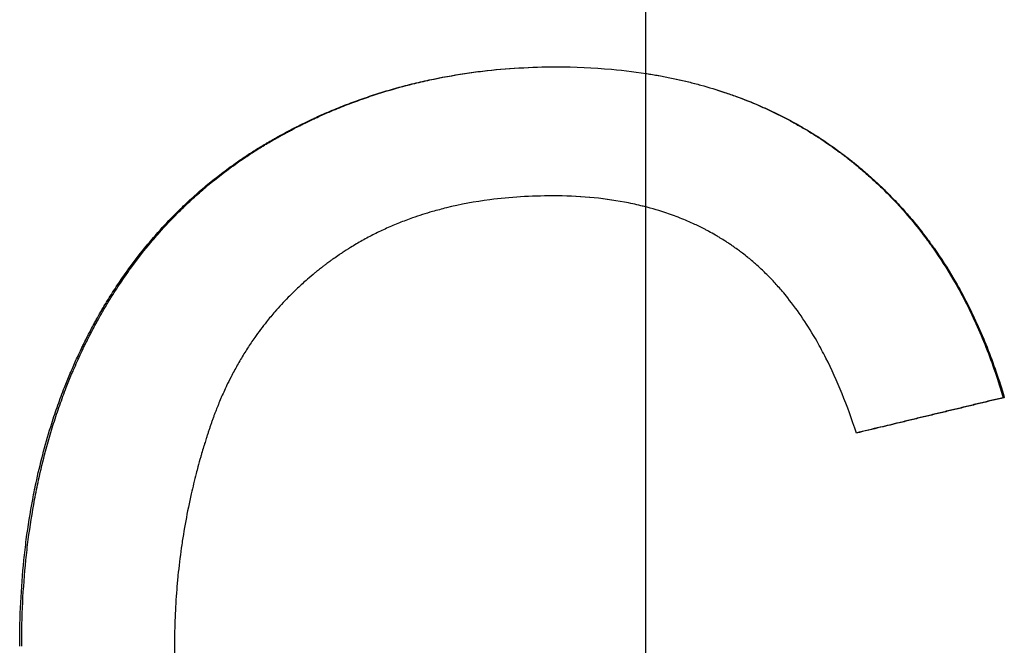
# Model space of a CAD drawing. Extents: x -5.4 to 5.4, y 0 to 11.5.
# Tile 7 of 11: x -0.132 to 0.076, y 5.731 to 5.863. Entities that reach past the tile are written whole.
import ezdxf

# ---------------------------------------------------------------- set-up
doc = ezdxf.new("R2010")
doc.units = 0
doc.header["$MEASUREMENT"] = 0
doc.linetypes.add('CHAIN', pattern=[0.7087, 0.4724, -0.0591, 0.1181, -0.0591])
doc.layers.get('0').update_dxf_attribs({"linetype": 'CONTINUOUS'})

msp = doc.modelspace()

# ---------------------------------------------------------------- linework, layer by layer
at = {"linetype": 'CHAIN'}
msp.add_line((0, 11.46232), (0, -0.045), dxfattribs=at)
msp.add_line((0.07558, 5.78356), (0.07582, 5.78356))
for points, knots in [([(-0.13231, 5.73106), (-0.13231, 5.73419), (-0.13223, 5.73726), (-0.13208, 5.74029), (-0.13193, 5.74331), (-0.13171, 5.74629), (-0.13141, 5.74922), (-0.13126, 5.75068), (-0.13109, 5.75213), (-0.13091, 5.75357), (-0.13053, 5.75645), (-0.13009, 5.75928), (-0.12956, 5.76205), (-0.1293, 5.76344), (-0.12902, 5.76482), (-0.12872, 5.76618), (-0.12827, 5.76823), (-0.12778, 5.77025), (-0.12725, 5.77224), (-0.12672, 5.77423), (-0.12614, 5.77619), (-0.12553, 5.77813), (-0.12532, 5.77877), (-0.12511, 5.77942), (-0.1249, 5.78005), (-0.12447, 5.78133), (-0.12402, 5.7826), (-0.12355, 5.78385), (-0.12332, 5.78448), (-0.12308, 5.7851), (-0.12284, 5.78572), (-0.12247, 5.78665), (-0.1221, 5.78757), (-0.12171, 5.78849), (-0.12158, 5.7888), (-0.12145, 5.7891), (-0.12132, 5.7894), (-0.12093, 5.79032), (-0.12053, 5.79122), (-0.12011, 5.79212), (-0.11984, 5.79272), (-0.11956, 5.79331), (-0.11927, 5.79391), (-0.11913, 5.7942), (-0.11899, 5.7945), (-0.11884, 5.79479), (-0.11863, 5.79523), (-0.11841, 5.79567), (-0.11818, 5.79611), (-0.11789, 5.7967), (-0.11759, 5.79728), (-0.11728, 5.79785), (-0.11705, 5.79829), (-0.11682, 5.79872), (-0.11659, 5.79914), (-0.11643, 5.79943), (-0.11628, 5.79971), (-0.11612, 5.8), (-0.1158, 5.80056), (-0.11549, 5.80112), (-0.11516, 5.80168), (-0.115, 5.80196), (-0.11484, 5.80223), (-0.11468, 5.80251), (-0.11419, 5.80334), (-0.11369, 5.80416), (-0.11318, 5.80497), (-0.11284, 5.8055), (-0.1125, 5.80604), (-0.11215, 5.80657), (-0.11146, 5.80763), (-0.11075, 5.80867), (-0.11003, 5.8097), (-0.10967, 5.81021), (-0.1093, 5.81072), (-0.10893, 5.81122), (-0.10782, 5.81273), (-0.10668, 5.81421), (-0.1055, 5.81564), (-0.10471, 5.81659), (-0.10391, 5.81753), (-0.10309, 5.81845), (-0.10187, 5.81983), (-0.1006, 5.82117), (-0.09931, 5.82247), (-0.09887, 5.8229), (-0.09844, 5.82333), (-0.098, 5.82375), (-0.09712, 5.8246), (-0.09622, 5.82543), (-0.09531, 5.82625), (-0.09485, 5.82665), (-0.09439, 5.82706), (-0.09393, 5.82745), (-0.093, 5.82825), (-0.09206, 5.82903), (-0.0911, 5.82979), (-0.09062, 5.83017), (-0.09013, 5.83055), (-0.08964, 5.83092), (-0.08867, 5.83166), (-0.08768, 5.83239), (-0.08667, 5.83309), (-0.08617, 5.83345), (-0.08566, 5.8338), (-0.08515, 5.83414), (-0.08438, 5.83466), (-0.08361, 5.83517), (-0.08282, 5.83567), (-0.08256, 5.83583), (-0.0823, 5.836), (-0.08204, 5.83616), (-0.08164, 5.83641), (-0.08124, 5.83665), (-0.08084, 5.83689), (-0.08071, 5.83697), (-0.08058, 5.83705), (-0.08044, 5.83713), (-0.08018, 5.83729), (-0.07991, 5.83745), (-0.07964, 5.8376), (-0.0795, 5.83768), (-0.07937, 5.83776), (-0.07923, 5.83784), (-0.07896, 5.838), (-0.07869, 5.83815), (-0.07842, 5.8383), (-0.07801, 5.83853), (-0.0776, 5.83876), (-0.07719, 5.83899), (-0.07705, 5.83906), (-0.07691, 5.83914), (-0.07677, 5.83921), (-0.0765, 5.83936), (-0.07622, 5.83951), (-0.07595, 5.83966), (-0.07581, 5.83973), (-0.07567, 5.83981), (-0.07553, 5.83988), (-0.07525, 5.84002), (-0.07498, 5.84017), (-0.0747, 5.84031), (-0.07456, 5.84038), (-0.07442, 5.84046), (-0.07428, 5.84053), (-0.07386, 5.84074), (-0.07344, 5.84095), (-0.07303, 5.84116), (-0.07275, 5.8413), (-0.07247, 5.84144), (-0.07219, 5.84157), (-0.07162, 5.84184), (-0.07106, 5.84211), (-0.0705, 5.84238), (-0.07021, 5.84251), (-0.06993, 5.84264), (-0.06965, 5.84277), (-0.0688, 5.84316), (-0.06795, 5.84353), (-0.06709, 5.8439), (-0.06652, 5.84414), (-0.06594, 5.84438), (-0.06537, 5.84462), (-0.06422, 5.84509), (-0.06306, 5.84554), (-0.0619, 5.84597), (-0.06131, 5.84619), (-0.06073, 5.8464), (-0.06014, 5.84661), (-0.05897, 5.84702), (-0.05779, 5.84742), (-0.05661, 5.8478), (-0.05602, 5.84798), (-0.05542, 5.84817), (-0.05482, 5.84835), (-0.05304, 5.84888), (-0.05123, 5.84938), (-0.04941, 5.84983), (-0.0482, 5.85013), (-0.04698, 5.85041), (-0.04575, 5.85067), (-0.04329, 5.8512), (-0.04081, 5.85165), (-0.0383, 5.85203), (-0.03704, 5.85222), (-0.03578, 5.85239), (-0.03451, 5.85254), (-0.03197, 5.85284), (-0.0294, 5.85306), (-0.02681, 5.85321), (-0.02421, 5.85336), (-0.02159, 5.85344), (-0.01893, 5.85344)], [0, 0, 0, 0, 0.125, 0.125, 0.125, 0.25, 0.25, 0.25, 0.3125, 0.3125, 0.3125, 0.4375, 0.4375, 0.4375, 0.5, 0.5, 0.5, 0.59375, 0.59375, 0.59375, 0.6875, 0.6875, 0.6875, 0.71875, 0.71875, 0.71875, 0.78125, 0.78125, 0.78125, 0.8125, 0.8125, 0.8125, 0.859375, 0.859375, 0.859375, 0.875, 0.875, 0.875, 0.921875, 0.921875, 0.921875, 0.953125, 0.953125, 0.953125, 0.96875, 0.96875, 0.96875, 0.992188, 0.992188, 0.992188, 1.023438, 1.023438, 1.023438, 1.046875, 1.046875, 1.046875, 1.0625, 1.0625, 1.0625, 1.09375, 1.09375, 1.09375, 1.109375, 1.109375, 1.109375, 1.15625, 1.15625, 1.15625, 1.1875, 1.1875, 1.1875, 1.25, 1.25, 1.25, 1.28125, 1.28125, 1.28125, 1.375, 1.375, 1.375, 1.4375, 1.4375, 1.4375, 1.53125, 1.53125, 1.53125, 1.5625, 1.5625, 1.5625, 1.625, 1.625, 1.625, 1.65625, 1.65625, 1.65625, 1.71875, 1.71875, 1.71875, 1.75, 1.75, 1.75, 1.8125, 1.8125, 1.8125, 1.84375, 1.84375, 1.84375, 1.890625, 1.890625, 1.890625, 1.90625, 1.90625, 1.90625, 1.929688, 1.929688, 1.929688, 1.9375, 1.9375, 1.9375, 1.953125, 1.953125, 1.953125, 1.960938, 1.960938, 1.960938, 1.976562, 1.976562, 1.976562, 2, 2, 2, 2.007812, 2.007812, 2.007812, 2.023438, 2.023438, 2.023438, 2.03125, 2.03125, 2.03125, 2.046875, 2.046875, 2.046875, 2.054688, 2.054688, 2.054688, 2.078125, 2.078125, 2.078125, 2.09375, 2.09375, 2.09375, 2.125, 2.125, 2.125, 2.140625, 2.140625, 2.140625, 2.1875, 2.1875, 2.1875, 2.21875, 2.21875, 2.21875, 2.28125, 2.28125, 2.28125, 2.3125, 2.3125, 2.3125, 2.375, 2.375, 2.375, 2.40625, 2.40625, 2.40625, 2.5, 2.5, 2.5, 2.5625, 2.5625, 2.5625, 2.6875, 2.6875, 2.6875, 2.75, 2.75, 2.75, 2.875, 2.875, 2.875, 3, 3, 3, 3]), ([(-0.13189, 5.73106), (-0.13189, 5.73419), (-0.13181, 5.73726), (-0.13167, 5.74029), (-0.13152, 5.74331), (-0.13129, 5.74629), (-0.13099, 5.74922), (-0.13085, 5.75068), (-0.13068, 5.75213), (-0.13049, 5.75357), (-0.13012, 5.75645), (-0.12967, 5.75928), (-0.12915, 5.76205), (-0.12889, 5.76344), (-0.12861, 5.76482), (-0.12831, 5.76618), (-0.12787, 5.76823), (-0.12738, 5.77025), (-0.12685, 5.77224), (-0.12667, 5.7729), (-0.12649, 5.77356), (-0.1263, 5.77422), (-0.12593, 5.77554), (-0.12554, 5.77684), (-0.12513, 5.77813), (-0.12492, 5.77877), (-0.12471, 5.77942), (-0.1245, 5.78005), (-0.12407, 5.78133), (-0.12362, 5.7826), (-0.12316, 5.78385), (-0.12293, 5.78448), (-0.12269, 5.7851), (-0.12245, 5.78572), (-0.12208, 5.78665), (-0.12171, 5.78757), (-0.12133, 5.78849), (-0.1212, 5.7888), (-0.12107, 5.7891), (-0.12094, 5.7894), (-0.12068, 5.79001), (-0.12041, 5.79062), (-0.12014, 5.79122), (-0.12001, 5.79152), (-0.11987, 5.79182), (-0.11973, 5.79212), (-0.11946, 5.79272), (-0.11918, 5.79331), (-0.1189, 5.79391), (-0.11875, 5.7942), (-0.11861, 5.7945), (-0.11847, 5.79479), (-0.11825, 5.79523), (-0.11803, 5.79567), (-0.11781, 5.79611), (-0.11773, 5.79626), (-0.11766, 5.7964), (-0.11759, 5.79655), (-0.11744, 5.79684), (-0.11729, 5.79713), (-0.11714, 5.79742), (-0.11706, 5.79757), (-0.11698, 5.79771), (-0.11691, 5.79785), (-0.11668, 5.79829), (-0.11645, 5.79872), (-0.11622, 5.79914), (-0.11606, 5.79943), (-0.11591, 5.79971), (-0.11575, 5.8), (-0.11544, 5.80056), (-0.11512, 5.80112), (-0.1148, 5.80168), (-0.11464, 5.80196), (-0.11448, 5.80223), (-0.11431, 5.80251), (-0.11382, 5.80334), (-0.11333, 5.80416), (-0.11282, 5.80497), (-0.11248, 5.8055), (-0.11214, 5.80604), (-0.1118, 5.80657), (-0.11111, 5.80763), (-0.1104, 5.80867), (-0.10968, 5.8097), (-0.10932, 5.81021), (-0.10896, 5.81072), (-0.10859, 5.81122), (-0.10748, 5.81273), (-0.10634, 5.81421), (-0.10517, 5.81564), (-0.10438, 5.81659), (-0.10358, 5.81753), (-0.10277, 5.81845), (-0.10154, 5.81983), (-0.10028, 5.82117), (-0.09899, 5.82247), (-0.09856, 5.8229), (-0.09813, 5.82333), (-0.09769, 5.82375), (-0.09681, 5.8246), (-0.09591, 5.82543), (-0.095, 5.82625), (-0.09455, 5.82665), (-0.09409, 5.82706), (-0.09363, 5.82745), (-0.0927, 5.82825), (-0.09176, 5.82903), (-0.09081, 5.82979), (-0.09033, 5.83017), (-0.08985, 5.83055), (-0.08936, 5.83092), (-0.08839, 5.83166), (-0.0874, 5.83239), (-0.0864, 5.83309), (-0.0859, 5.83345), (-0.08539, 5.8338), (-0.08488, 5.83414), (-0.08412, 5.83466), (-0.08334, 5.83517), (-0.08256, 5.83567), (-0.0823, 5.83583), (-0.08204, 5.836), (-0.08178, 5.83616), (-0.08138, 5.83641), (-0.08099, 5.83665), (-0.08059, 5.83689), (-0.08045, 5.83697), (-0.08032, 5.83705), (-0.08019, 5.83713), (-0.07992, 5.83729), (-0.07965, 5.83745), (-0.07939, 5.8376), (-0.07925, 5.83768), (-0.07912, 5.83776), (-0.07898, 5.83784), (-0.07871, 5.838), (-0.07844, 5.83815), (-0.07817, 5.8383), (-0.07803, 5.83838), (-0.0779, 5.83846), (-0.07776, 5.83853), (-0.07749, 5.83869), (-0.07722, 5.83884), (-0.07694, 5.83899), (-0.07681, 5.83906), (-0.07667, 5.83914), (-0.07653, 5.83921), (-0.07626, 5.83936), (-0.07598, 5.83951), (-0.0757, 5.83966), (-0.07557, 5.83973), (-0.07543, 5.83981), (-0.07529, 5.83988), (-0.07501, 5.84002), (-0.07474, 5.84017), (-0.07446, 5.84031), (-0.07432, 5.84038), (-0.07418, 5.84046), (-0.07405, 5.84053), (-0.07363, 5.84074), (-0.07321, 5.84095), (-0.07279, 5.84116), (-0.07251, 5.8413), (-0.07224, 5.84144), (-0.07196, 5.84157), (-0.0714, 5.84184), (-0.07084, 5.84211), (-0.07027, 5.84238), (-0.06999, 5.84251), (-0.06971, 5.84264), (-0.06943, 5.84277), (-0.06858, 5.84316), (-0.06773, 5.84353), (-0.06687, 5.8439), (-0.06631, 5.84414), (-0.06573, 5.84438), (-0.06516, 5.84462), (-0.06401, 5.84509), (-0.06286, 5.84554), (-0.0617, 5.84597), (-0.06112, 5.84619), (-0.06054, 5.8464), (-0.05995, 5.84661), (-0.05879, 5.84702), (-0.05761, 5.84742), (-0.05643, 5.8478), (-0.05584, 5.84798), (-0.05525, 5.84817), (-0.05465, 5.84835), (-0.05287, 5.84888), (-0.05107, 5.84938), (-0.04925, 5.84983), (-0.04804, 5.85013), (-0.04683, 5.85041), (-0.0456, 5.85067), (-0.04316, 5.8512), (-0.04068, 5.85165), (-0.03818, 5.85203), (-0.03692, 5.85222), (-0.03567, 5.85239), (-0.0344, 5.85254), (-0.03187, 5.85284), (-0.02931, 5.85306), (-0.02672, 5.85321), (-0.02415, 5.85336), (-0.02156, 5.85344), (-0.01893, 5.85344)], [0, 0, 0, 0, 0.125, 0.125, 0.125, 0.25, 0.25, 0.25, 0.3125, 0.3125, 0.3125, 0.4375, 0.4375, 0.4375, 0.5, 0.5, 0.5, 0.59375, 0.59375, 0.59375, 0.625, 0.625, 0.625, 0.6875, 0.6875, 0.6875, 0.71875, 0.71875, 0.71875, 0.78125, 0.78125, 0.78125, 0.8125, 0.8125, 0.8125, 0.859375, 0.859375, 0.859375, 0.875, 0.875, 0.875, 0.90625, 0.90625, 0.90625, 0.921875, 0.921875, 0.921875, 0.953125, 0.953125, 0.953125, 0.96875, 0.96875, 0.96875, 0.992188, 0.992188, 0.992188, 1, 1, 1, 1.015625, 1.015625, 1.015625, 1.023438, 1.023438, 1.023438, 1.046875, 1.046875, 1.046875, 1.0625, 1.0625, 1.0625, 1.09375, 1.09375, 1.09375, 1.109375, 1.109375, 1.109375, 1.15625, 1.15625, 1.15625, 1.1875, 1.1875, 1.1875, 1.25, 1.25, 1.25, 1.28125, 1.28125, 1.28125, 1.375, 1.375, 1.375, 1.4375, 1.4375, 1.4375, 1.53125, 1.53125, 1.53125, 1.5625, 1.5625, 1.5625, 1.625, 1.625, 1.625, 1.65625, 1.65625, 1.65625, 1.71875, 1.71875, 1.71875, 1.75, 1.75, 1.75, 1.8125, 1.8125, 1.8125, 1.84375, 1.84375, 1.84375, 1.890625, 1.890625, 1.890625, 1.90625, 1.90625, 1.90625, 1.929688, 1.929688, 1.929688, 1.9375, 1.9375, 1.9375, 1.953125, 1.953125, 1.953125, 1.960938, 1.960938, 1.960938, 1.976562, 1.976562, 1.976562, 1.984375, 1.984375, 1.984375, 2, 2, 2, 2.007812, 2.007812, 2.007812, 2.023438, 2.023438, 2.023438, 2.03125, 2.03125, 2.03125, 2.046875, 2.046875, 2.046875, 2.054688, 2.054688, 2.054688, 2.078125, 2.078125, 2.078125, 2.09375, 2.09375, 2.09375, 2.125, 2.125, 2.125, 2.140625, 2.140625, 2.140625, 2.1875, 2.1875, 2.1875, 2.21875, 2.21875, 2.21875, 2.28125, 2.28125, 2.28125, 2.3125, 2.3125, 2.3125, 2.375, 2.375, 2.375, 2.40625, 2.40625, 2.40625, 2.5, 2.5, 2.5, 2.5625, 2.5625, 2.5625, 2.6875, 2.6875, 2.6875, 2.75, 2.75, 2.75, 2.875, 2.875, 2.875, 2.999053, 2.999053, 2.999053, 2.999053]), ([(-0.01893, 5.85344), (-0.01493, 5.85344), (-0.01103, 5.85327), (-0.00724, 5.85293), (-0.0044, 5.85267), (-0.00161, 5.85232), (0.00111, 5.85188), (0.00383, 5.85143), (0.00649, 5.85089), (0.0091, 5.85025), (0.00996, 5.85004), (0.01083, 5.84981), (0.01168, 5.84958), (0.01339, 5.84911), (0.01507, 5.8486), (0.01673, 5.84805), (0.01755, 5.84777), (0.01837, 5.84748), (0.01919, 5.84718), (0.02082, 5.84659), (0.02242, 5.84595), (0.02399, 5.84527), (0.02478, 5.84493), (0.02556, 5.84458), (0.02634, 5.84422), (0.0275, 5.84367), (0.02864, 5.84311), (0.02978, 5.84252), (0.03015, 5.84232), (0.03053, 5.84212), (0.0309, 5.84192), (0.03202, 5.84131), (0.03313, 5.84068), (0.03422, 5.84003), (0.03495, 5.83959), (0.03567, 5.83914), (0.03638, 5.83869), (0.03674, 5.83846), (0.0371, 5.83823), (0.03745, 5.83799), (0.03798, 5.83764), (0.03851, 5.83728), (0.03903, 5.83692), (0.03947, 5.83662), (0.0399, 5.83631), (0.04033, 5.836), (0.04059, 5.83581), (0.04085, 5.83563), (0.0411, 5.83544), (0.04162, 5.83506), (0.04213, 5.83467), (0.04263, 5.83428), (0.04271, 5.83422), (0.0428, 5.83415), (0.04288, 5.83409), (0.04313, 5.83389), (0.04338, 5.8337), (0.04363, 5.8335), (0.0438, 5.83337), (0.04396, 5.83323), (0.04413, 5.8331), (0.04462, 5.8327), (0.04511, 5.8323), (0.0456, 5.83189), (0.04592, 5.83162), (0.04624, 5.83134), (0.04656, 5.83107), (0.0472, 5.83051), (0.04783, 5.82995), (0.04845, 5.82938), (0.04876, 5.8291), (0.04907, 5.82881), (0.04937, 5.82852), (0.04999, 5.82794), (0.05059, 5.82735), (0.05118, 5.82676), (0.05148, 5.82646), (0.05178, 5.82616), (0.05207, 5.82586), (0.05295, 5.82495), (0.05381, 5.82402), (0.05465, 5.82308), (0.05521, 5.82245), (0.05576, 5.82181), (0.05631, 5.82116), (0.0574, 5.81987), (0.05845, 5.81854), (0.05947, 5.81718), (0.05998, 5.8165), (0.06048, 5.81581), (0.06097, 5.81511), (0.06245, 5.81302), (0.06384, 5.81084), (0.06517, 5.8086), (0.06605, 5.8071), (0.0669, 5.80557), (0.06771, 5.804), (0.06933, 5.80087), (0.07082, 5.7976), (0.07217, 5.79419), (0.07352, 5.79078), (0.07474, 5.78724), (0.07582, 5.78356)], [0, 0, 0, 0, 0.166667, 0.166667, 0.166667, 0.291667, 0.291667, 0.291667, 0.416667, 0.416667, 0.416667, 0.458333, 0.458333, 0.458333, 0.541667, 0.541667, 0.541667, 0.583333, 0.583333, 0.583333, 0.666667, 0.666667, 0.666667, 0.708333, 0.708333, 0.708333, 0.770833, 0.770833, 0.770833, 0.791667, 0.791667, 0.791667, 0.854167, 0.854167, 0.854167, 0.895833, 0.895833, 0.895833, 0.916667, 0.916667, 0.916667, 0.947917, 0.947917, 0.947917, 0.973958, 0.973958, 0.973958, 0.989583, 0.989583, 0.989583, 1.020833, 1.020833, 1.020833, 1.026042, 1.026042, 1.026042, 1.041667, 1.041667, 1.041667, 1.052083, 1.052083, 1.052083, 1.083333, 1.083333, 1.083333, 1.104167, 1.104167, 1.104167, 1.145833, 1.145833, 1.145833, 1.166667, 1.166667, 1.166667, 1.208333, 1.208333, 1.208333, 1.229167, 1.229167, 1.229167, 1.291667, 1.291667, 1.291667, 1.333333, 1.333333, 1.333333, 1.416667, 1.416667, 1.416667, 1.458333, 1.458333, 1.458333, 1.583333, 1.583333, 1.583333, 1.666667, 1.666667, 1.666667, 1.833333, 1.833333, 1.833333, 2, 2, 2, 2]), ([(0, 5.85205), (0.00037, 5.852), (0.00074, 5.85194), (0.0011, 5.85188), (0.00201, 5.85173), (0.00291, 5.85157), (0.0038, 5.8514), (0.00558, 5.85106), (0.00734, 5.85067), (0.00907, 5.85025), (0.00993, 5.85004), (0.01079, 5.84981), (0.01164, 5.84958), (0.01335, 5.84911), (0.01502, 5.8486), (0.01667, 5.84805), (0.0175, 5.84777), (0.01832, 5.84748), (0.01913, 5.84718), (0.02075, 5.84659), (0.02235, 5.84595), (0.02392, 5.84527), (0.0247, 5.84493), (0.02548, 5.84458), (0.02625, 5.84422), (0.02741, 5.84367), (0.02855, 5.84311), (0.02968, 5.84252), (0.03006, 5.84232), (0.03043, 5.84212), (0.0308, 5.84192), (0.03155, 5.84151), (0.03229, 5.8411), (0.03302, 5.84067), (0.03339, 5.84046), (0.03375, 5.84025), (0.03411, 5.84003), (0.03484, 5.83959), (0.03556, 5.83914), (0.03627, 5.83869), (0.03662, 5.83846), (0.03698, 5.83823), (0.03733, 5.83799), (0.03786, 5.83764), (0.03838, 5.83728), (0.03891, 5.83692), (0.03908, 5.8368), (0.03925, 5.83668), (0.03943, 5.83656), (0.03969, 5.83637), (0.03994, 5.83619), (0.0402, 5.836), (0.04046, 5.83581), (0.04072, 5.83563), (0.04097, 5.83544), (0.04106, 5.83537), (0.04114, 5.83531), (0.04123, 5.83525), (0.0414, 5.83512), (0.04157, 5.83499), (0.04174, 5.83486), (0.04182, 5.8348), (0.04191, 5.83474), (0.04199, 5.83467), (0.04216, 5.83454), (0.04233, 5.83441), (0.04249, 5.83428), (0.04258, 5.83422), (0.04266, 5.83415), (0.04275, 5.83409), (0.043, 5.83389), (0.04324, 5.8337), (0.04349, 5.8335), (0.04366, 5.83337), (0.04382, 5.83323), (0.04399, 5.8331), (0.04448, 5.8327), (0.04497, 5.8323), (0.04545, 5.83189), (0.04577, 5.83162), (0.04609, 5.83134), (0.04641, 5.83107), (0.04705, 5.83051), (0.04768, 5.82995), (0.04829, 5.82938), (0.0486, 5.8291), (0.04891, 5.82881), (0.04922, 5.82852), (0.04983, 5.82794), (0.05043, 5.82735), (0.05102, 5.82676), (0.05132, 5.82646), (0.05161, 5.82616), (0.0519, 5.82586), (0.05278, 5.82495), (0.05364, 5.82402), (0.05448, 5.82308), (0.05504, 5.82245), (0.05559, 5.82181), (0.05613, 5.82116), (0.05721, 5.81987), (0.05826, 5.81854), (0.05928, 5.81718), (0.05979, 5.8165), (0.06028, 5.81581), (0.06078, 5.81511), (0.06225, 5.81302), (0.06364, 5.81084), (0.06496, 5.8086), (0.06584, 5.8071), (0.06668, 5.80557), (0.06749, 5.804), (0.06911, 5.80087), (0.0706, 5.7976), (0.07194, 5.79419), (0.07329, 5.79078), (0.0745, 5.78724), (0.07558, 5.78356)], [0.274761, 0.274761, 0.274761, 0.274761, 0.291667, 0.291667, 0.291667, 0.333333, 0.333333, 0.333333, 0.416667, 0.416667, 0.416667, 0.458333, 0.458333, 0.458333, 0.541667, 0.541667, 0.541667, 0.583333, 0.583333, 0.583333, 0.666667, 0.666667, 0.666667, 0.708333, 0.708333, 0.708333, 0.770833, 0.770833, 0.770833, 0.791667, 0.791667, 0.791667, 0.833333, 0.833333, 0.833333, 0.854167, 0.854167, 0.854167, 0.895833, 0.895833, 0.895833, 0.916667, 0.916667, 0.916667, 0.947917, 0.947917, 0.947917, 0.958333, 0.958333, 0.958333, 0.973958, 0.973958, 0.973958, 0.989583, 0.989583, 0.989583, 0.994792, 0.994792, 0.994792, 1.005208, 1.005208, 1.005208, 1.010417, 1.010417, 1.010417, 1.020833, 1.020833, 1.020833, 1.026042, 1.026042, 1.026042, 1.041667, 1.041667, 1.041667, 1.052083, 1.052083, 1.052083, 1.083333, 1.083333, 1.083333, 1.104167, 1.104167, 1.104167, 1.145833, 1.145833, 1.145833, 1.166667, 1.166667, 1.166667, 1.208333, 1.208333, 1.208333, 1.229167, 1.229167, 1.229167, 1.291667, 1.291667, 1.291667, 1.333333, 1.333333, 1.333333, 1.416667, 1.416667, 1.416667, 1.458333, 1.458333, 1.458333, 1.583333, 1.583333, 1.583333, 1.666667, 1.666667, 1.666667, 1.833333, 1.833333, 1.833333, 2, 2, 2, 2]), ([(-0.01966, 5.82618), (-0.02197, 5.82618), (-0.02422, 5.82611), (-0.02643, 5.82598), (-0.02864, 5.82584), (-0.0308, 5.82563), (-0.03291, 5.82536), (-0.03609, 5.82494), (-0.03915, 5.82437), (-0.04212, 5.82365), (-0.0431, 5.8234), (-0.04408, 5.82314), (-0.04504, 5.82287), (-0.04649, 5.82245), (-0.04791, 5.822), (-0.0493, 5.82151), (-0.04977, 5.82134), (-0.05023, 5.82118), (-0.05069, 5.821), (-0.05161, 5.82066), (-0.05251, 5.8203), (-0.05341, 5.81992), (-0.05385, 5.81973), (-0.0543, 5.81953), (-0.05474, 5.81933), (-0.05562, 5.81894), (-0.05649, 5.81852), (-0.05735, 5.81809), (-0.05778, 5.81787), (-0.05821, 5.81765), (-0.05863, 5.81743), (-0.05948, 5.81698), (-0.06031, 5.81651), (-0.06114, 5.81603), (-0.06155, 5.81579), (-0.06196, 5.81554), (-0.06236, 5.81529), (-0.06297, 5.81492), (-0.06358, 5.81453), (-0.06417, 5.81414), (-0.06437, 5.814), (-0.06457, 5.81387), (-0.06477, 5.81374), (-0.06516, 5.81347), (-0.06555, 5.8132), (-0.06594, 5.81292), (-0.06613, 5.81278), (-0.06633, 5.81264), (-0.06652, 5.81251), (-0.06681, 5.8123), (-0.0671, 5.81208), (-0.06738, 5.81187), (-0.06748, 5.8118), (-0.06757, 5.81173), (-0.06766, 5.81166), (-0.06785, 5.81152), (-0.06804, 5.81137), (-0.06823, 5.81123), (-0.06832, 5.81116), (-0.06842, 5.81108), (-0.06851, 5.81101), (-0.06879, 5.81079), (-0.06906, 5.81058), (-0.06934, 5.81036), (-0.06952, 5.81021), (-0.06971, 5.81006), (-0.06989, 5.80991), (-0.07043, 5.80947), (-0.07097, 5.80901), (-0.0715, 5.80856), (-0.07185, 5.80825), (-0.0722, 5.80794), (-0.07254, 5.80763), (-0.07323, 5.80701), (-0.07391, 5.80637), (-0.07457, 5.80572), (-0.0749, 5.8054), (-0.07523, 5.80507), (-0.07555, 5.80475), (-0.07652, 5.80376), (-0.07746, 5.80274), (-0.07836, 5.8017), (-0.07896, 5.80101), (-0.07955, 5.8003), (-0.08013, 5.79958), (-0.08099, 5.79851), (-0.08182, 5.7974), (-0.08261, 5.79628), (-0.08288, 5.7959), (-0.08314, 5.79552), (-0.0834, 5.79514), (-0.08391, 5.79437), (-0.08441, 5.7936), (-0.0849, 5.79281), (-0.08514, 5.79241), (-0.08538, 5.79202), (-0.08562, 5.79162), (-0.08609, 5.79082), (-0.08655, 5.79), (-0.08699, 5.78918), (-0.08721, 5.78877), (-0.08743, 5.78835), (-0.08764, 5.78794), (-0.08797, 5.78731), (-0.08828, 5.78668), (-0.08858, 5.78604), (-0.08869, 5.78582), (-0.08879, 5.78561), (-0.08889, 5.78539), (-0.08909, 5.78496), (-0.08928, 5.78453), (-0.08948, 5.7841), (-0.08957, 5.78388), (-0.08967, 5.78366), (-0.08976, 5.78344), (-0.08995, 5.783), (-0.09014, 5.78256), (-0.09032, 5.78212), (-0.09041, 5.78189), (-0.0905, 5.78167), (-0.09059, 5.78145), (-0.09072, 5.78111), (-0.09085, 5.78077), (-0.09098, 5.78044), (-0.09102, 5.78032), (-0.09107, 5.78021), (-0.09111, 5.7801), (-0.0912, 5.77987), (-0.09128, 5.77964), (-0.09136, 5.77941), (-0.0914, 5.7793), (-0.09145, 5.77919), (-0.09149, 5.77907), (-0.09157, 5.77884), (-0.09165, 5.77861), (-0.09173, 5.77838), (-0.09177, 5.77827), (-0.09181, 5.77815), (-0.09185, 5.77804), (-0.09193, 5.77781), (-0.09201, 5.77758), (-0.09209, 5.77734), (-0.09213, 5.77723), (-0.09217, 5.77711), (-0.09221, 5.77699), (-0.09228, 5.77676), (-0.09236, 5.77653), (-0.09244, 5.7763), (-0.09248, 5.77618), (-0.09251, 5.77606), (-0.09255, 5.77595), (-0.09263, 5.77571), (-0.0927, 5.77548), (-0.09278, 5.77525), (-0.09281, 5.77513), (-0.09285, 5.77501), (-0.09289, 5.7749), (-0.093, 5.77455), (-0.09311, 5.7742), (-0.09322, 5.77385), (-0.09329, 5.77361), (-0.09336, 5.77338), (-0.09343, 5.77315), (-0.09357, 5.77268), (-0.09371, 5.77221), (-0.09385, 5.77174), (-0.09392, 5.77151), (-0.09398, 5.77127), (-0.09405, 5.77104), (-0.09425, 5.77033), (-0.09445, 5.76963), (-0.09464, 5.76892), (-0.09477, 5.76845), (-0.09489, 5.76798), (-0.09501, 5.76751), (-0.09538, 5.76609), (-0.09572, 5.76467), (-0.09604, 5.76325), (-0.09626, 5.7623), (-0.09646, 5.76135), (-0.09666, 5.7604), (-0.09705, 5.75849), (-0.0974, 5.75658), (-0.09771, 5.75466), (-0.09787, 5.7537), (-0.09802, 5.75274), (-0.09815, 5.75177), (-0.09843, 5.74984), (-0.09866, 5.74791), (-0.09885, 5.74596), (-0.09895, 5.74499), (-0.09904, 5.74402), (-0.09912, 5.74304), (-0.09927, 5.74109), (-0.09939, 5.73913), (-0.09947, 5.73717), (-0.09955, 5.7352), (-0.09959, 5.73323), (-0.09959, 5.73125)], [0, 0, 0, 0, 0.125, 0.125, 0.125, 0.25, 0.25, 0.25, 0.4375, 0.4375, 0.4375, 0.5, 0.5, 0.5, 0.59375, 0.59375, 0.59375, 0.625, 0.625, 0.625, 0.6875, 0.6875, 0.6875, 0.71875, 0.71875, 0.71875, 0.78125, 0.78125, 0.78125, 0.8125, 0.8125, 0.8125, 0.875, 0.875, 0.875, 0.90625, 0.90625, 0.90625, 0.953125, 0.953125, 0.953125, 0.96875, 0.96875, 0.96875, 1, 1, 1, 1.015625, 1.015625, 1.015625, 1.039062, 1.039062, 1.039062, 1.046875, 1.046875, 1.046875, 1.0625, 1.0625, 1.0625, 1.070312, 1.070312, 1.070312, 1.09375, 1.09375, 1.09375, 1.109375, 1.109375, 1.109375, 1.15625, 1.15625, 1.15625, 1.1875, 1.1875, 1.1875, 1.25, 1.25, 1.25, 1.28125, 1.28125, 1.28125, 1.375, 1.375, 1.375, 1.4375, 1.4375, 1.4375, 1.53125, 1.53125, 1.53125, 1.5625, 1.5625, 1.5625, 1.625, 1.625, 1.625, 1.65625, 1.65625, 1.65625, 1.71875, 1.71875, 1.71875, 1.75, 1.75, 1.75, 1.796875, 1.796875, 1.796875, 1.8125, 1.8125, 1.8125, 1.84375, 1.84375, 1.84375, 1.859375, 1.859375, 1.859375, 1.890625, 1.890625, 1.890625, 1.90625, 1.90625, 1.90625, 1.929688, 1.929688, 1.929688, 1.9375, 1.9375, 1.9375, 1.953125, 1.953125, 1.953125, 1.960938, 1.960938, 1.960938, 1.976562, 1.976562, 1.976562, 1.984375, 1.984375, 1.984375, 2, 2, 2, 2.007812, 2.007812, 2.007812, 2.023438, 2.023438, 2.023438, 2.03125, 2.03125, 2.03125, 2.046875, 2.046875, 2.046875, 2.054688, 2.054688, 2.054688, 2.078125, 2.078125, 2.078125, 2.09375, 2.09375, 2.09375, 2.125, 2.125, 2.125, 2.140625, 2.140625, 2.140625, 2.1875, 2.1875, 2.1875, 2.21875, 2.21875, 2.21875, 2.3125, 2.3125, 2.3125, 2.375, 2.375, 2.375, 2.5, 2.5, 2.5, 2.5625, 2.5625, 2.5625, 2.6875, 2.6875, 2.6875, 2.75, 2.75, 2.75, 2.875, 2.875, 2.875, 3, 3, 3, 3]), ([(0.04454, 5.77606), (0.04361, 5.77897), (0.0426, 5.78174), (0.04153, 5.78439), (0.04046, 5.78703), (0.03932, 5.78954), (0.03811, 5.79193), (0.0375, 5.79312), (0.03688, 5.79427), (0.03624, 5.7954), (0.03529, 5.79709), (0.03429, 5.7987), (0.03325, 5.80024), (0.03222, 5.80178), (0.03114, 5.80325), (0.03003, 5.80464), (0.02966, 5.8051), (0.02928, 5.80556), (0.0289, 5.80601), (0.02834, 5.80668), (0.02776, 5.80733), (0.02717, 5.80797), (0.02658, 5.8086), (0.02598, 5.80922), (0.02537, 5.80981), (0.02477, 5.81041), (0.02415, 5.81099), (0.02352, 5.81155), (0.02331, 5.81174), (0.0231, 5.81192), (0.02289, 5.81211), (0.02257, 5.81238), (0.02225, 5.81265), (0.02193, 5.81292), (0.02183, 5.813), (0.02172, 5.81309), (0.02161, 5.81318), (0.02123, 5.81348), (0.02085, 5.81378), (0.02047, 5.81408), (0.0202, 5.81429), (0.01992, 5.81449), (0.01964, 5.8147), (0.01931, 5.81494), (0.01897, 5.81518), (0.01863, 5.81542), (0.01841, 5.81558), (0.01818, 5.81573), (0.01795, 5.81589), (0.01784, 5.81596), (0.01772, 5.81604), (0.01761, 5.81612), (0.01738, 5.81627), (0.01715, 5.81642), (0.01692, 5.81657), (0.0168, 5.81664), (0.01669, 5.81672), (0.01657, 5.81679), (0.01622, 5.81701), (0.01587, 5.81723), (0.01551, 5.81744), (0.01528, 5.81758), (0.01504, 5.81772), (0.0148, 5.81786), (0.01432, 5.81814), (0.01384, 5.81841), (0.01335, 5.81867), (0.01311, 5.81881), (0.01286, 5.81894), (0.01262, 5.81906), (0.01188, 5.81945), (0.01113, 5.81982), (0.01037, 5.82017), (0.00986, 5.82041), (0.00935, 5.82064), (0.00883, 5.82086), (0.0078, 5.8213), (0.00675, 5.82172), (0.00567, 5.82211), (0.00514, 5.8223), (0.0046, 5.82249), (0.00405, 5.82267), (0.00242, 5.82321), (0.00074, 5.82369), (-0.00099, 5.8241), (-0.00214, 5.82438), (-0.0033, 5.82463), (-0.00449, 5.82485), (-0.00687, 5.8253), (-0.00932, 5.82563), (-0.01185, 5.82585), (-0.01438, 5.82607), (-0.01698, 5.82618), (-0.01966, 5.82618)], [0, 0, 0, 0, 0.166667, 0.166667, 0.166667, 0.333333, 0.333333, 0.333333, 0.416667, 0.416667, 0.416667, 0.541667, 0.541667, 0.541667, 0.666667, 0.666667, 0.666667, 0.708333, 0.708333, 0.708333, 0.770833, 0.770833, 0.770833, 0.833333, 0.833333, 0.833333, 0.895833, 0.895833, 0.895833, 0.916667, 0.916667, 0.916667, 0.947917, 0.947917, 0.947917, 0.958333, 0.958333, 0.958333, 0.994792, 0.994792, 0.994792, 1.020833, 1.020833, 1.020833, 1.052083, 1.052083, 1.052083, 1.072917, 1.072917, 1.072917, 1.083333, 1.083333, 1.083333, 1.104167, 1.104167, 1.104167, 1.114583, 1.114583, 1.114583, 1.145833, 1.145833, 1.145833, 1.166667, 1.166667, 1.166667, 1.208333, 1.208333, 1.208333, 1.229167, 1.229167, 1.229167, 1.291667, 1.291667, 1.291667, 1.333333, 1.333333, 1.333333, 1.416667, 1.416667, 1.416667, 1.458333, 1.458333, 1.458333, 1.583333, 1.583333, 1.583333, 1.666667, 1.666667, 1.666667, 1.833333, 1.833333, 1.833333, 2, 2, 2, 2]), ([(0, 5.82386), (-0.00033, 5.82394), (-0.00065, 5.82402), (-0.00098, 5.8241), (-0.00213, 5.82438), (-0.00329, 5.82463), (-0.00448, 5.82485), (-0.00684, 5.8253), (-0.00929, 5.82563), (-0.01181, 5.82585), (-0.01433, 5.82607), (-0.01693, 5.82618), (-0.0196, 5.82618)], [1.5593363, 1.5593363, 1.5593363, 1.5593363, 1.5833333, 1.5833333, 1.5833333, 1.6666667, 1.6666667, 1.6666667, 1.8333333, 1.8333333, 1.8333333, 2, 2, 2, 2]), ([(0.07558, 5.78356), (0.07471, 5.78335), (0.07384, 5.78315), (0.07298, 5.78294), (0.07211, 5.78273), (0.07125, 5.78252), (0.07038, 5.78231), (0.06995, 5.78221), (0.06951, 5.7821), (0.06908, 5.782), (0.06821, 5.78179), (0.06735, 5.78158), (0.06648, 5.78137), (0.06605, 5.78127), (0.06562, 5.78117), (0.06518, 5.78106), (0.06432, 5.78085), (0.06345, 5.78065), (0.06259, 5.78044), (0.06215, 5.78033), (0.06172, 5.78023), (0.06129, 5.78012), (0.06042, 5.77992), (0.05956, 5.77971), (0.05869, 5.7795), (0.05826, 5.7794), (0.05782, 5.77929), (0.05739, 5.77919), (0.05652, 5.77898), (0.05566, 5.77877), (0.05479, 5.77856), (0.05436, 5.77846), (0.05393, 5.77835), (0.05349, 5.77825), (0.05219, 5.77794), (0.0509, 5.77762), (0.0496, 5.77731), (0.04791, 5.77691), (0.04622, 5.7765), (0.04453, 5.77609)], [0, 0, 0, 0, 0.00680869, 0.00680869, 0.00680869, 0.01361738, 0.01361738, 0.01361738, 0.01702173, 0.01702173, 0.01702173, 0.02383042, 0.02383042, 0.02383042, 0.02723477, 0.02723477, 0.02723477, 0.03404346, 0.03404346, 0.03404346, 0.0374478, 0.0374478, 0.0374478, 0.0442565, 0.0442565, 0.0442565, 0.04766084, 0.04766084, 0.04766084, 0.05446953, 0.05446953, 0.05446953, 0.05787388, 0.05787388, 0.05787388, 0.06808692, 0.06808692, 0.06808692, 0.08136033, 0.08136033, 0.08136033, 0.08136033]), ([(0.07582, 5.78356), (0.07408, 5.78315), (0.07234, 5.78273), (0.0706, 5.78231), (0.07017, 5.78221), (0.06974, 5.7821), (0.0693, 5.782), (0.06843, 5.78179), (0.06756, 5.78158), (0.06669, 5.78137), (0.06626, 5.78127), (0.06583, 5.78117), (0.06539, 5.78106), (0.06452, 5.78085), (0.06365, 5.78065), (0.06279, 5.78044), (0.06235, 5.78033), (0.06192, 5.78023), (0.06148, 5.78012), (0.06061, 5.77992), (0.05974, 5.77971), (0.05888, 5.7795), (0.05844, 5.7794), (0.05801, 5.77929), (0.05757, 5.77919), (0.0567, 5.77898), (0.05584, 5.77877), (0.05497, 5.77856), (0.05453, 5.77846), (0.0541, 5.77835), (0.05366, 5.77825), (0.05236, 5.77794), (0.05106, 5.77762), (0.04975, 5.77731), (0.04802, 5.7769), (0.04628, 5.77648), (0.04454, 5.77606)], [0, 0, 0, 0, 0.01361738, 0.01361738, 0.01361738, 0.01702173, 0.01702173, 0.01702173, 0.02383042, 0.02383042, 0.02383042, 0.02723477, 0.02723477, 0.02723477, 0.03404346, 0.03404346, 0.03404346, 0.0374478, 0.0374478, 0.0374478, 0.0442565, 0.0442565, 0.0442565, 0.04766084, 0.04766084, 0.04766084, 0.05446953, 0.05446953, 0.05446953, 0.05787388, 0.05787388, 0.05787388, 0.06808692, 0.06808692, 0.06808692, 0.0817043, 0.0817043, 0.0817043, 0.0817043]), ([(-0.09959, 5.73125), (-0.09959, 5.7287), (-0.09954, 5.72619), (-0.09945, 5.72373), (-0.09935, 5.72126), (-0.09921, 5.71884), (-0.09903, 5.71645), (-0.09875, 5.71287), (-0.09836, 5.70938), (-0.09787, 5.70599), (-0.09771, 5.70485), (-0.09753, 5.70373), (-0.09735, 5.70262), (-0.09707, 5.70095), (-0.09676, 5.6993), (-0.09643, 5.69768), (-0.09632, 5.69714), (-0.0962, 5.6966), (-0.09609, 5.69606), (-0.09585, 5.69499), (-0.09561, 5.69392), (-0.09535, 5.69287), (-0.09522, 5.69235), (-0.09509, 5.69182), (-0.09496, 5.6913), (-0.09469, 5.69026), (-0.09441, 5.68922), (-0.09412, 5.6882), (-0.09397, 5.68769), (-0.09382, 5.68718), (-0.09367, 5.68668), (-0.09345, 5.68592), (-0.09321, 5.68516), (-0.09297, 5.68441), (-0.09273, 5.68367), (-0.09248, 5.68292), (-0.09223, 5.68219), (-0.09202, 5.68157), (-0.0918, 5.68096), (-0.09158, 5.68035), (-0.09145, 5.67999), (-0.09131, 5.67963), (-0.09118, 5.67927), (-0.09104, 5.67891), (-0.09091, 5.67855), (-0.09077, 5.67819), (-0.09063, 5.67783), (-0.09049, 5.67747), (-0.09035, 5.67712), (-0.0902, 5.67676), (-0.09006, 5.67641), (-0.08991, 5.67606), (-0.08986, 5.67594), (-0.08982, 5.67583), (-0.08977, 5.67571), (-0.08967, 5.67548), (-0.08957, 5.67525), (-0.08947, 5.67502), (-0.08942, 5.6749), (-0.08937, 5.67479), (-0.08932, 5.67467), (-0.08917, 5.67433), (-0.08902, 5.67399), (-0.08886, 5.67365), (-0.08876, 5.67342), (-0.08866, 5.67319), (-0.08855, 5.67297), (-0.08824, 5.67229), (-0.08792, 5.67163), (-0.08759, 5.67097), (-0.08737, 5.67053), (-0.08715, 5.6701), (-0.08692, 5.66966), (-0.08647, 5.6688), (-0.08601, 5.66796), (-0.08554, 5.66712), (-0.0853, 5.66671), (-0.08506, 5.6663), (-0.08481, 5.66589), (-0.08408, 5.66466), (-0.08332, 5.66347), (-0.08253, 5.66231), (-0.08201, 5.66154), (-0.08147, 5.66079), (-0.08092, 5.66005), (-0.08009, 5.65893), (-0.07923, 5.65786), (-0.07835, 5.65681), (-0.07805, 5.65647), (-0.07775, 5.65612), (-0.07745, 5.65578), (-0.07685, 5.6551), (-0.07623, 5.65444), (-0.07561, 5.65379), (-0.07529, 5.65346), (-0.07497, 5.65314), (-0.07465, 5.65282), (-0.07401, 5.65219), (-0.07336, 5.65157), (-0.07269, 5.65096), (-0.07236, 5.65066), (-0.07202, 5.65036), (-0.07168, 5.65007), (-0.071, 5.64948), (-0.07031, 5.6489), (-0.06961, 5.64834), (-0.06926, 5.64806), (-0.0689, 5.64779), (-0.06854, 5.64751), (-0.068, 5.64711), (-0.06746, 5.64671), (-0.06691, 5.64631), (-0.06672, 5.64618), (-0.06654, 5.64605), (-0.06635, 5.64593), (-0.06607, 5.64573), (-0.06579, 5.64554), (-0.06551, 5.64535), (-0.06542, 5.64529), (-0.06532, 5.64523), (-0.06523, 5.64517), (-0.06504, 5.64504), (-0.06485, 5.64492), (-0.06466, 5.64479), (-0.06456, 5.64473), (-0.06447, 5.64467), (-0.06437, 5.64461), (-0.06418, 5.64449), (-0.06399, 5.64437), (-0.0638, 5.64425), (-0.0637, 5.64419), (-0.0636, 5.64413), (-0.06351, 5.64407), (-0.06331, 5.64395), (-0.06312, 5.64383), (-0.06292, 5.64371), (-0.06283, 5.64366), (-0.06273, 5.6436), (-0.06263, 5.64354), (-0.06243, 5.64342), (-0.06224, 5.64331), (-0.06204, 5.64319), (-0.06194, 5.64314), (-0.06185, 5.64308), (-0.06175, 5.64302), (-0.06155, 5.64291), (-0.06135, 5.6428), (-0.06116, 5.64268), (-0.06106, 5.64263), (-0.06096, 5.64257), (-0.06086, 5.64252), (-0.06057, 5.64235), (-0.06027, 5.64219), (-0.05997, 5.64203), (-0.05978, 5.64192), (-0.05958, 5.64181), (-0.05938, 5.6417), (-0.05898, 5.64149), (-0.05858, 5.64128), (-0.05819, 5.64108), (-0.05799, 5.64098), (-0.05779, 5.64087), (-0.05759, 5.64077), (-0.05699, 5.64047), (-0.05638, 5.64018), (-0.05578, 5.63989), (-0.05538, 5.6397), (-0.05497, 5.63951), (-0.05457, 5.63933), (-0.05376, 5.63896), (-0.05294, 5.63861), (-0.05212, 5.63828), (-0.05171, 5.63811), (-0.0513, 5.63794), (-0.05089, 5.63778), (-0.05007, 5.63746), (-0.04924, 5.63715), (-0.04841, 5.63686), (-0.048, 5.63671), (-0.04758, 5.63657), (-0.04716, 5.63643), (-0.04591, 5.63601), (-0.04465, 5.63563), (-0.04338, 5.63528), (-0.04253, 5.63504), (-0.04168, 5.63482), (-0.04082, 5.63462), (-0.03911, 5.63421), (-0.03738, 5.63386), (-0.03563, 5.63356), (-0.03476, 5.63342), (-0.03388, 5.63328), (-0.033, 5.63317), (-0.03124, 5.63293), (-0.02946, 5.63276), (-0.02766, 5.63264), (-0.02587, 5.63252), (-0.02405, 5.63246), (-0.02223, 5.63246)], [0, 0, 0, 0, 0.125, 0.125, 0.125, 0.25, 0.25, 0.25, 0.4375, 0.4375, 0.4375, 0.5, 0.5, 0.5, 0.59375, 0.59375, 0.59375, 0.625, 0.625, 0.625, 0.6875, 0.6875, 0.6875, 0.71875, 0.71875, 0.71875, 0.78125, 0.78125, 0.78125, 0.8125, 0.8125, 0.8125, 0.859375, 0.859375, 0.859375, 0.90625, 0.90625, 0.90625, 0.945312, 0.945312, 0.945312, 0.96875, 0.96875, 0.96875, 0.992188, 0.992188, 0.992188, 1.015625, 1.015625, 1.015625, 1.039062, 1.039062, 1.039062, 1.046875, 1.046875, 1.046875, 1.0625, 1.0625, 1.0625, 1.070312, 1.070312, 1.070312, 1.09375, 1.09375, 1.09375, 1.109375, 1.109375, 1.109375, 1.15625, 1.15625, 1.15625, 1.1875, 1.1875, 1.1875, 1.25, 1.25, 1.25, 1.28125, 1.28125, 1.28125, 1.375, 1.375, 1.375, 1.4375, 1.4375, 1.4375, 1.53125, 1.53125, 1.53125, 1.5625, 1.5625, 1.5625, 1.625, 1.625, 1.625, 1.65625, 1.65625, 1.65625, 1.71875, 1.71875, 1.71875, 1.75, 1.75, 1.75, 1.8125, 1.8125, 1.8125, 1.84375, 1.84375, 1.84375, 1.890625, 1.890625, 1.890625, 1.90625, 1.90625, 1.90625, 1.929688, 1.929688, 1.929688, 1.9375, 1.9375, 1.9375, 1.953125, 1.953125, 1.953125, 1.960938, 1.960938, 1.960938, 1.976562, 1.976562, 1.976562, 1.984375, 1.984375, 1.984375, 2, 2, 2, 2.007812, 2.007812, 2.007812, 2.023438, 2.023438, 2.023438, 2.03125, 2.03125, 2.03125, 2.046875, 2.046875, 2.046875, 2.054688, 2.054688, 2.054688, 2.078125, 2.078125, 2.078125, 2.09375, 2.09375, 2.09375, 2.125, 2.125, 2.125, 2.140625, 2.140625, 2.140625, 2.1875, 2.1875, 2.1875, 2.21875, 2.21875, 2.21875, 2.28125, 2.28125, 2.28125, 2.3125, 2.3125, 2.3125, 2.375, 2.375, 2.375, 2.40625, 2.40625, 2.40625, 2.5, 2.5, 2.5, 2.5625, 2.5625, 2.5625, 2.6875, 2.6875, 2.6875, 2.75, 2.75, 2.75, 2.875, 2.875, 2.875, 3, 3, 3, 3])]:
    msp.add_open_spline(points, degree=3, knots=knots)

doc.saveas('drawing.dxf')
